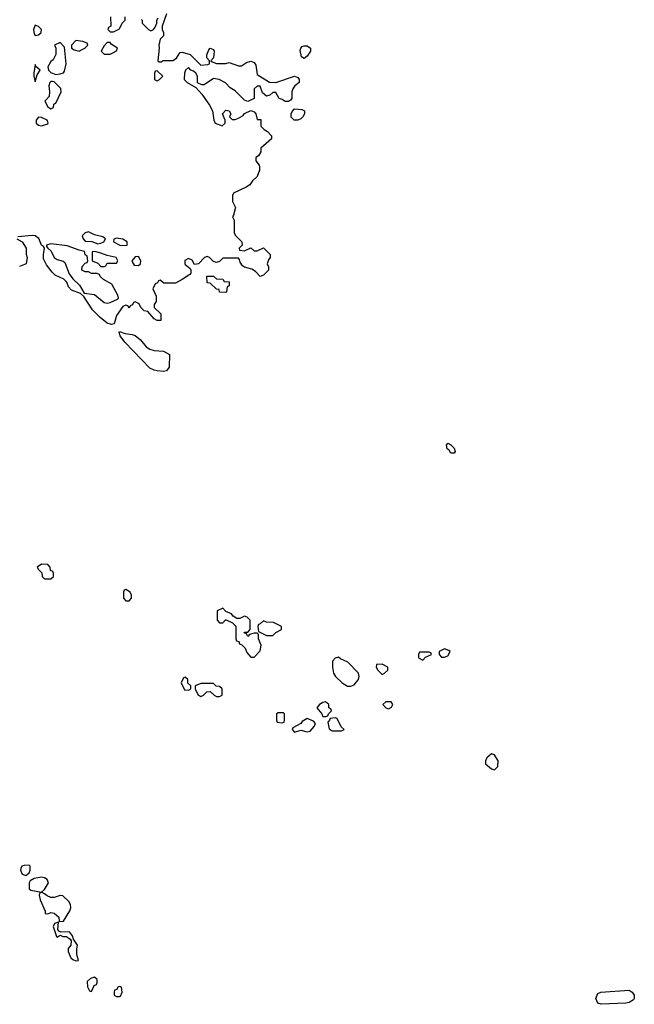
# Model space of a CAD drawing. Header units: inches. Extents: x 2710751 to 2829008, y 857003 to 965602.
# Tile 15 of 256: x 2721670 to 2725604, y 883472 to 889772. Entities that reach past the tile are written whole.
import ezdxf

# ---------------------------------------------------------------- set-up
doc = ezdxf.new("R2010")
doc.units = ezdxf.units.IN
doc.header["$MEASUREMENT"] = 0
doc.layers.add('C7828', color=7, linetype='Continuous')

msp = doc.modelspace()

# ---------------------------------------------------------------- linework, layer by layer
at = {"layer": 'C7828', "color": 2, "elevation": 14}
for points in [[(2722610.7, 889809.3), (2722582, 889730), (2722582, 889710), (2722591.3, 889690), (2722591.3, 889670), (2722570, 889648), (2722560.7, 889610), (2722562.8, 889590), (2722554, 889510), (2722562, 889502), (2722576.4, 889503.6), (2722588, 889512), (2722650, 889512), (2722674.6, 889525.4), (2722690, 889554), (2722698, 889562), (2722710, 889564.7), (2722762, 889550), (2722830, 889482), (2722874.6, 889485.4), (2722886, 889490), (2722886, 889510), (2722868.4, 889528.4), (2722868.4, 889548.4), (2722880.2, 889579.8), (2722890, 889591), (2722910, 889582), (2722916, 889570), (2722911.3, 889528.7), (2722894, 889510), (2722902, 889502), (2722930, 889492), (2722990, 889491.3), (2723010, 889498), (2723070, 889478), (2723090, 889478), (2723122, 889498), (2723150, 889506), (2723170, 889498), (2723182, 889482), (2723190, 889422), (2723270, 889372), (2723310, 889371.3), (2723430, 889411), (2723450, 889402), (2723458, 889390), (2723458, 889370), (2723432, 889350), (2723418, 889330), (2723411.3, 889310), (2723411.1, 889268.9), (2723403.6, 889256.4), (2723391.6, 889248.4), (2723370, 889248), (2723350, 889262), (2723330, 889268), (2723310, 889306), (2723290, 889306), (2723271.6, 889288.4), (2723250, 889282), (2723224, 889304), (2723210, 889346), (2723190, 889348), (2723172, 889330), (2723171, 889269), (2723130, 889248), (2723110, 889258), (2723050, 889318), (2723016.4, 889336.4), (2722988.4, 889368.4), (2722946, 889390), (2722910, 889395.3), (2722850, 889355.3), (2722836.4, 889356.4), (2722807.3, 889367.3), (2722808, 889410), (2722798, 889430), (2722783.1, 889443.1), (2722766, 889450), (2722750, 889466), (2722731.6, 889448.4), (2722724.7, 889430), (2722722, 889390), (2722742, 889370), (2722798, 889338), (2722835.3, 889295.3), (2722885.4, 889225.4), (2722904.7, 889190), (2722912, 889130), (2722922, 889110), (2722966, 889094), (2722986, 889110), (2722986, 889130), (2722968, 889170), (2722990, 889194), (2723012, 889190), (2723022, 889170), (2723014, 889150), (2723030, 889134), (2723050, 889134), (2723070, 889142), (2723100.4, 889159.6), (2723108.7, 889171.3), (2723150, 889192), (2723170, 889182), (2723182, 889170), (2723190, 889134), (2723212.7, 889132.7), (2723214, 889090), (2723234, 889070), (2723256.9, 889056.9), (2723282, 889030), (2723282, 889010), (2723214, 888950), (2723212.7, 888927.3), (2723198, 888902), (2723182, 888890), (2723182, 888870), (2723202, 888842), (2723204.7, 888830), (2723204.7, 888810), (2723190, 888768), (2723159.6, 888740.4), (2723143.6, 888716.4), (2723119.6, 888700.4), (2723038, 888662), (2723032.7, 888647.3), (2723032, 888610), (2723051.3, 888570), (2723038.8, 888521.2), (2723032, 888510), (2723042, 888490), (2723042, 888410), (2723050, 888394), (2723091.6, 888351.6), (2723094, 888330), (2723074, 888310), (2723078, 888298), (2723110, 888294), (2723150, 888312), (2723170, 888294), (2723190, 888294), (2723230, 888312), (2723274, 888270), (2723274, 888250), (2723263.6, 888236.4), (2723254, 888210), (2723262, 888190), (2723262, 888170), (2723230, 888138), (2723208.4, 888128.4), (2723180.4, 888160.4), (2723156.4, 888176.4), (2723108.9, 888188.9), (2723096.4, 888196.4), (2723080.4, 888220.4), (2723078, 888238), (2723070, 888246), (2722970, 888246), (2722950, 888226), (2722930, 888218), (2722910, 888226), (2722886, 888250), (2722870, 888258), (2722854, 888250), (2722814, 888210), (2722790, 888206), (2722773.2, 888233.2), (2722750, 888244), (2722727.7, 888232.3), (2722727.3, 888212.7), (2722730, 888206), (2722761, 888181), (2722766, 888170), (2722766, 888150), (2722759.1, 888140.9), (2722710.9, 888109.1), (2722667.3, 888087.3), (2722592.7, 888087.3), (2722570, 888106), (2722558, 888102), (2722552, 888088), (2722538, 888082), (2722522, 888050), (2722543.6, 888003.6), (2722544.7, 887970), (2722532, 887950), (2722532, 887930), (2722574, 887890), (2722572.7, 887847.3), (2722550, 887848), (2722530, 887858), (2722490, 887906), (2722466, 887910), (2722446, 887930), (2722434.6, 887954.6), (2722410, 887966), (2722398, 887962), (2722392.7, 887947.3), (2722378, 887942), (2722370, 887926), (2722362, 887942), (2722350, 887946), (2722330, 887938), (2722290, 887879), (2722274, 887826), (2722258.8, 887821.2), (2722230, 887829.7), (2722186.4, 887866.4), (2722136.8, 887916.8), (2722080.2, 888000.2), (2722059.4, 888019.4), (2722001.8, 888041.8), (2721983.5, 888063.5), (2721972.7, 888092.7), (2721952.9, 888112.9), (2721897.6, 888137.6), (2721877.7, 888157.7), (2721842.9, 888202.9), (2721822.7, 888242.7), (2721822, 888270), (2721829.4, 888310), (2721822, 888322), (2721809.8, 888329.8), (2721793.3, 888373.3), (2721770, 888388.3), (2721750, 888392), (2721658, 888382)], [(2722251.6, 889791.6), (2722254, 889730), (2722238, 889722), (2722234, 889710), (2722250, 889694), (2722270, 889694), (2722310, 889714), (2722326, 889750), (2722346, 889770), (2722346, 889790)], [(2722450, 889774), (2722454, 889770), (2722454, 889750), (2722494, 889710), (2722510, 889702), (2722526, 889710), (2722536.4, 889723.6), (2722548, 889750), (2722548, 889770), (2722556.4, 889783.6)], [(2721652, 888370), (2721686, 888350), (2721710.8, 888310), (2721711.1, 888271.1), (2721718, 888250), (2721712, 888210), (2721670, 888194)]]:
    msp.add_lwpolyline(points, dxfattribs=at)
at = {"layer": 'C7828', "color": 2}
for points, elevation in [([(2721770, 889738), (2721758.8, 889710), (2721762.8, 889682.8), (2721770, 889672), (2721790, 889676), (2721808.7, 889690), (2721809, 889710), (2721790, 889729)], 14), ([(2721930, 889626), (2721894, 889610), (2721902, 889590), (2721902, 889550), (2721884, 889516), (2721870, 889504), (2721850.7, 889470), (2721854.8, 889450), (2721870, 889434.8), (2721902, 889422), (2721930, 889426), (2721950, 889432), (2721958, 889442), (2721968.7, 889490), (2721956.4, 889596.4)], 14), ([(2722030, 889639), (2722002, 889610), (2722002, 889590), (2722018.8, 889578.8), (2722050, 889571), (2722070, 889581), (2722088, 889590), (2722106, 889610), (2722102, 889622), (2722073.6, 889633.6)], 14), ([(2722250, 889626), (2722230, 889626), (2722210, 889606), (2722192, 889570), (2722210, 889552), (2722250, 889552), (2722270, 889562), (2722290, 889574), (2722295.3, 889590), (2722256.4, 889616.4)], 14), ([(2723490, 889524), (2723474.6, 889534.6), (2723464.7, 889575.3), (2723469, 889591), (2723479, 889601), (2723490, 889606), (2723510, 889606), (2723531, 889591), (2723531, 889570), (2723510, 889539)], 14), ([(2721770, 889486), (2721760.7, 889430), (2721760.7, 889410), (2721770, 889374), (2721781.5, 889418.5), (2721802, 889450), (2721773.6, 889473.6)], 14), ([(2722550, 889446), (2722538, 889442), (2722534, 889430), (2722534, 889390), (2722550, 889382), (2722566, 889390), (2722586, 889410)], 14), ([(2721877.2, 889377.2), (2721870, 889377.2), (2721864, 889370), (2721857.3, 889350), (2721862, 889310), (2721858.8, 889281.2), (2721832, 889250), (2721850, 889214), (2721870, 889202), (2721886, 889210), (2721888.4, 889231.6), (2721902, 889238), (2721935.3, 889310), (2721932.9, 889332.9), (2721890, 889375.3)], 14), ([(2723450, 889128.7), (2723426, 889130), (2723408.7, 889148.7), (2723408.7, 889170), (2723414.6, 889185.4), (2723430, 889202), (2723476.9, 889196.9), (2723494, 889190), (2723494, 889170), (2723482, 889150), (2723470, 889138)], 14), ([(2721790, 889149.2), (2721776.3, 889130), (2721776.3, 889110), (2721790, 889098), (2721810, 889094), (2721850, 889106.8), (2721852.1, 889112.1), (2721845.2, 889130), (2721810, 889147.3)], 14), ([(2722110, 888415.1), (2722090, 888409.3), (2722070.7, 888390), (2722077.1, 888370), (2722090, 888355.5), (2722132.4, 888352.4), (2722170, 888338), (2722190, 888342.4), (2722209, 888350), (2722219, 888370), (2722202, 888382), (2722150, 888395.1)], 14), ([(2722290, 888374), (2722272, 888368), (2722271.3, 888350), (2722312, 888330), (2722350, 888326.8), (2722358, 888330), (2722358, 888350), (2722330, 888369)], 14), ([(2721870, 888338.7), (2721842.8, 888330), (2721842, 888322), (2721850.8, 888310), (2721872.2, 888292.2), (2721890.6, 888250), (2721910, 888237.6), (2721948.2, 888228.2), (2721959.3, 888219.3), (2721986.7, 888146.7), (2722010, 888114), (2722054.1, 888074.1), (2722082.5, 888022.5), (2722150, 888014), (2722210, 887962), (2722230, 887958), (2722250, 887963), (2722296.5, 887983.5), (2722302, 887990), (2722299, 888010), (2722260.2, 888080.2), (2722206, 888110), (2722186, 888130), (2722182, 888142), (2722167.3, 888147.3), (2722130, 888148.7), (2722110, 888158), (2722090, 888158), (2722068, 888170), (2722070, 888194), (2722090, 888214), (2722102, 888218), (2722106, 888230), (2722102, 888262), (2722088.4, 888268.4), (2722086, 888290), (2722050, 888297.2), (2721974, 888326)], 14), ([(2722152, 888288), (2722134, 888286), (2722134, 888230), (2722170, 888214), (2722190, 888194), (2722210, 888194), (2722222, 888198), (2722230, 888214), (2722290, 888214), (2722298, 888230), (2722288, 888250), (2722230, 888264), (2722190, 888279.3)], 14), ([(2722430, 888258), (2722410, 888256), (2722388.2, 888230), (2722390, 888222), (2722402.5, 888202.5), (2722430, 888198.8), (2722444, 888210), (2722445.1, 888230)], 14), ([(2722990, 888026), (2722950, 888028), (2722946, 888046), (2722930, 888048), (2722890, 888086), (2722870, 888088), (2722868.7, 888131.3), (2722911.6, 888131.6), (2722930, 888114), (2722970, 888112), (2722978, 888098), (2723010, 888094), (2723011.6, 888068.4), (2722998, 888062), (2722994, 888030)], 14), ([(2722590, 887521.6), (2722550, 887525.6), (2722530, 887528.9), (2722503.2, 887543.2), (2722342.6, 887710), (2722313.2, 887750), (2722306.6, 887770), (2722310, 887778), (2722345.2, 887765.2), (2722390, 887758.8), (2722410, 887751), (2722443.9, 887723.9), (2722479.3, 887679.3), (2722504.1, 887664.1), (2722530, 887656.3), (2722590.5, 887650.5), (2722630, 887631), (2722626.8, 887550), (2722610, 887526)], 14), ([(2724430, 886998), (2724418, 887018), (2724406.8, 887026.8), (2724402, 887050), (2724410, 887062), (2724430, 887052), (2724451.3, 887030), (2724458, 887010), (2724450, 886998)], 14), ([(2721810, 886288), (2721782, 886270), (2721790, 886254), (2721812.7, 886232.7), (2721814, 886210), (2721830, 886194), (2721870, 886194), (2721886, 886210), (2721886, 886230), (2721882, 886242), (2721867.3, 886247.3), (2721866, 886270), (2721850, 886286)], 18), ([(2722350, 886126), (2722338, 886122), (2722334, 886110), (2722334, 886070), (2722350, 886054), (2722370, 886054), (2722386, 886070), (2722386, 886090), (2722378, 886110)], 18), ([(2722970, 886006), (2722934, 885990), (2722934, 885930), (2722950, 885914), (2722970, 885914), (2722988.4, 885931.6), (2722991.6, 885931.6), (2723032.7, 885912.7), (2723052.7, 885892.7), (2723054, 885810), (2723058, 885798), (2723072.7, 885792.7), (2723078, 885778), (2723092.7, 885772.7), (2723114, 885750), (2723123.6, 885723.6), (2723150, 885694), (2723170, 885694), (2723210, 885734), (2723215.3, 885770), (2723198, 885810), (2723198, 885838), (2723190, 885846), (2723170, 885846), (2723142, 885838), (2723130, 885826), (2723122, 885842), (2723106, 885850), (2723110, 885854), (2723130, 885854), (2723146, 885870), (2723146, 885930), (2723126, 885950), (2723110, 885955.3), (2723079.6, 885940.4), (2723060.4, 885940.4), (2723036.4, 885956.4), (2723026, 885970), (2722990, 885986)], 18), ([(2723230, 885926), (2723210, 885906), (2723198, 885902), (2723194, 885890), (2723198, 885858), (2723250, 885832), (2723290, 885832), (2723310, 885852), (2723346, 885870), (2723346, 885890), (2723294.6, 885914.6), (2723250, 885918)], 18), ([(2724290, 885726), (2724230, 885726), (2724222, 885710), (2724222, 885690), (2724250, 885674), (2724267.3, 885692.7), (2724306, 885710), (2724302, 885722)], 18), ([(2724390, 885746), (2724354, 885730), (2724354, 885710), (2724370, 885694), (2724390, 885694), (2724410, 885702), (2724426, 885730), (2724416.4, 885736.4)], 18), ([(2723710, 885694), (2723690, 885688), (2723671.6, 885668.4), (2723671.3, 885628.7), (2723678.8, 885590), (2723690.8, 885570), (2723734.8, 885530), (2723768.5, 885508.5), (2723790, 885508), (2723810, 885517.3), (2723838, 885550), (2723843.7, 885570), (2723839.3, 885590), (2723770, 885661.2), (2723723.2, 885683.2)], 18), ([(2723990, 885648), (2723954, 885646), (2723952, 885630), (2723962, 885610), (2723990, 885582), (2724006, 885590), (2724026, 885610), (2724026, 885630)], 18), ([(2722730, 885566), (2722718, 885562), (2722704.7, 885530), (2722725.4, 885485.4), (2722750, 885482), (2722766, 885490), (2722766, 885510), (2722747.3, 885527.3), (2722746, 885550)], 18), ([(2722910, 885526), (2722830, 885526), (2722794, 885510), (2722794, 885490), (2722810, 885454), (2722830, 885442), (2722846, 885450), (2722868.4, 885471.6), (2722890, 885474), (2722914, 885450), (2722930, 885442), (2722950, 885442), (2722966, 885450), (2722966, 885490), (2722950, 885506), (2722927.3, 885507.3)], 18), ([(2723628, 885408), (2723610, 885404), (2723588.4, 885391.6), (2723571, 885370), (2723604.7, 885330), (2723610, 885314), (2723630, 885314), (2723642, 885318), (2723646, 885330), (2723666, 885350), (2723662, 885362), (2723648.7, 885368.7), (2723648, 885390)], 18), ([(2724047.3, 885407.3), (2724012.7, 885407.3), (2723994, 885390), (2724014, 885370), (2724030, 885362), (2724050, 885374), (2724058, 885390)], 18), ([(2723358, 885338), (2723323.6, 885336.4), (2723314, 885330), (2723314, 885290), (2723318, 885278), (2723350, 885274), (2723362, 885278), (2723366, 885290), (2723366, 885330)], 18), ([(2723510, 885302), (2723478, 885282), (2723470, 885268), (2723418, 885242), (2723414, 885230), (2723430, 885214), (2723470, 885226), (2723510, 885216), (2723530, 885221), (2723554, 885250), (2723564, 885270), (2723550, 885284)], 18), ([(2723690, 885306), (2723658, 885302), (2723654, 885290), (2723642, 885278), (2723650, 885234), (2723670, 885222), (2723730, 885222), (2723746, 885230), (2723727.3, 885247.3), (2723702, 885302)], 18), ([(2724690, 885075.3), (2724661, 885050), (2724651.3, 885030), (2724651.3, 885010), (2724690, 884978), (2724710, 884972), (2724730, 884994), (2724733.2, 885030), (2724710, 885068)], 18), ([(2721730, 884362.7), (2721698.5, 884361.5), (2721684.5, 884355.5), (2721678, 884342), (2721674.8, 884330), (2721686, 884306), (2721710, 884296), (2721730, 884313.4), (2721738.3, 884330), (2721736.9, 884356.9)], 18), ([(2721810, 884285.6), (2721763.2, 884276.8), (2721738, 884262), (2721731.3, 884250), (2721732, 884212), (2721742, 884202), (2721810, 884190.4), (2721830, 884206.8), (2721854.5, 884250), (2721845.6, 884270), (2721830, 884282)], 18), ([(2721810, 884189), (2721798, 884182), (2721794.8, 884170), (2721800.7, 884140.7), (2721832.7, 884067.3), (2721832.7, 884052.7), (2721850, 884051.3), (2721870, 884060.7), (2721890, 884056.4), (2721920.7, 884030), (2721922, 884002), (2721950, 884004.7), (2721992.3, 884070), (2721998, 884090), (2721996, 884110), (2721985.2, 884130), (2721946.6, 884166.6), (2721929.3, 884169.3), (2721890, 884156.3), (2721870, 884155.8), (2721845.3, 884165.3), (2721830, 884179.5)], 18), ([(2721918, 883998), (2721894, 883990), (2721884.7, 883970), (2721906, 883906), (2721910, 883902), (2721930, 883914), (2721946.4, 883906.4), (2721970, 883906.8), (2721994, 883890), (2721998.8, 883878.8), (2721997.3, 883850), (2721981, 883830), (2721981, 883810), (2721998, 883770), (2722010, 883758), (2722030, 883751), (2722047.3, 883752.7), (2722036.2, 883790), (2722035.1, 883824.9), (2722041.2, 883850), (2722014, 883890), (2722008.7, 883910), (2721990, 883935.3), (2721934.6, 883934.6), (2721921.2, 883941.2), (2721915.3, 883950)], 18), ([(2722150, 883646), (2722123.6, 883636.4), (2722102, 883618), (2722103.6, 883583.6), (2722118, 883558), (2722130, 883554), (2722147.3, 883592.7), (2722162, 883598), (2722166, 883610), (2722166, 883630)], 18), ([(2722310, 883586), (2722298, 883582), (2722292.7, 883567.3), (2722278, 883562), (2722274, 883550), (2722274, 883530), (2722290, 883522), (2722310, 883522), (2722315.3, 883524.7), (2722326, 883550), (2722322, 883582)], 18), ([(2725392.3, 883472.3), (2725370, 883479), (2725358, 883510), (2725370, 883541), (2725389.5, 883550.5), (2725570, 883562.4), (2725590.4, 883550.4), (2725603.8, 883530), (2725603.8, 883510), (2725598.3, 883501.7), (2725570, 883483.6), (2725550, 883478.7)], 14)]:
    msp.add_lwpolyline(points, close=True, dxfattribs=dict(at, elevation=elevation))

doc.saveas('drawing.dxf')
